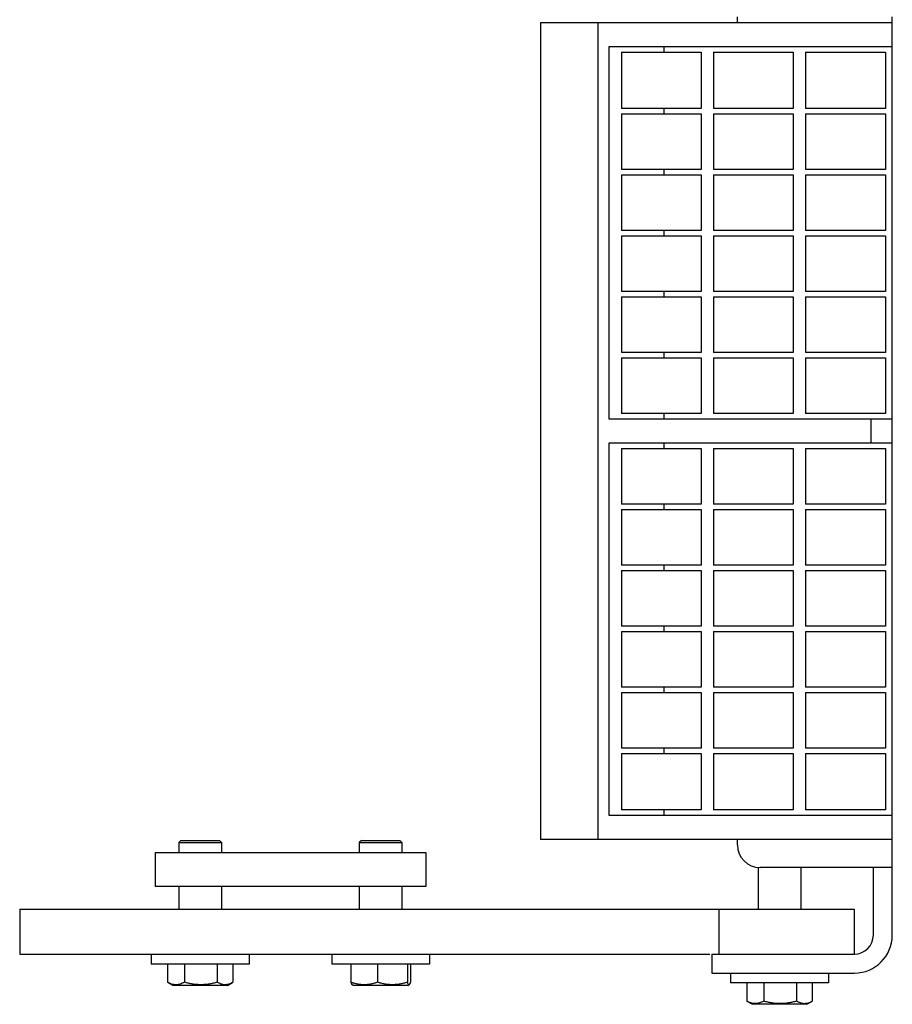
# Model space of a CAD drawing. Header units: inches. Extents: x 0 to 88, y 0 to 68.
# Tile 2 of 7: x 22.5 to 27.3, y 43.2 to 48.7. Entities that reach past the tile are written whole.
import ezdxf

# ---------------------------------------------------------------- set-up
doc = ezdxf.new("R2010")
doc.units = ezdxf.units.IN
doc.header["$LTSCALE"] = 4.84
doc.header["$MEASUREMENT"] = 0
for name, color, linetype in [('518353_WW_518353_18_BL4', 7, 'CONTINUOUS'), ('520309_BL0', 7, 'CONTINUOUS'), ('532387_BL3', 7, 'CONTINUOUS'), ('807_1830_10_1_SOLID1_BL34', 7, 'CONTINUOUS'), ('807_1830_11_1_SOLID1_BL10', 7, 'CONTINUOUS'), ('807_1830_12_1_SOLID1_BL32', 7, 'CONTINUOUS'), ('807_1830_13_1_SOLID1_BL26', 7, 'CONTINUOUS'), ('807_1830_14_1_SOLID1_BL40', 7, 'CONTINUOUS'), ('807_1830_15_1_SOLID1_BL17', 7, 'CONTINUOUS'), ('807_1830_16_1_SOLID1_BL33', 7, 'CONTINUOUS'), ('807_1830_17_1_SOLID1_BL30', 7, 'CONTINUOUS'), ('807_1830_18_1_SOLID1_BL18', 7, 'CONTINUOUS'), ('807_1830_19_1_SOLID1_BL29', 7, 'CONTINUOUS'), ('807_1830_1_1_SOLID1_BL24', 7, 'CONTINUOUS'), ('807_1830_1_SOLID1_BL35', 7, 'CONTINUOUS'), ('807_1830_20_1_SOLID1_BL41', 7, 'CONTINUOUS'), ('807_1830_21_1_SOLID1_BL46', 7, 'CONTINUOUS'), ('807_1830_22_1_SOLID1_BL7', 7, 'CONTINUOUS'), ('807_1830_23_1_SOLID1_BL27', 7, 'CONTINUOUS'), ('807_1830_24_1_SOLID1_BL39', 7, 'CONTINUOUS'), ('807_1830_25_1_SOLID1_BL37', 7, 'CONTINUOUS'), ('807_1830_26_1_SOLID1_BL36', 7, 'CONTINUOUS'), ('807_1830_27_1_SOLID1_BL12', 7, 'CONTINUOUS'), ('807_1830_28_1_SOLID1_BL25', 7, 'CONTINUOUS'), ('807_1830_29_1_SOLID1_BL44', 7, 'CONTINUOUS'), ('807_1830_2_1_SOLID1_BL21', 7, 'CONTINUOUS'), ('807_1830_30_1_SOLID1_BL13', 7, 'CONTINUOUS'), ('807_1830_31_1_SOLID1_BL31', 7, 'CONTINUOUS'), ('807_1830_32_1_SOLID1_BL14', 7, 'CONTINUOUS'), ('807_1830_33_1_SOLID1_BL45', 7, 'CONTINUOUS'), ('807_1830_34_1_SOLID1_BL16', 7, 'CONTINUOUS'), ('807_1830_35_1_SOLID1_BL23', 7, 'CONTINUOUS'), ('807_1830_36_1_SOLID1_BL11', 7, 'CONTINUOUS'), ('807_1830_3_1_SOLID1_BL15', 7, 'CONTINUOUS'), ('807_1830_4_1_SOLID1_BL38', 7, 'CONTINUOUS'), ('807_1830_5_1_SOLID1_BL20', 7, 'CONTINUOUS'), ('807_1830_6_1_SOLID1_BL42', 7, 'CONTINUOUS'), ('807_1830_7_1_SOLID1_BL43', 7, 'CONTINUOUS'), ('807_1830_8_1_SOLID1_BL28', 7, 'CONTINUOUS'), ('807_1830_9_1_SOLID1_BL22', 7, 'CONTINUOUS'), ('960616MSSF_BL1', 7, 'CONTINUOUS'), ('960616MSSF_BL2', 7, 'CONTINUOUS'), ('960616MSSF_BL6', 7, 'CONTINUOUS')]:
    doc.layers.add(name, color=color, linetype=linetype)

# ---------------------------------------------------------------- blocks, each defined once
blk = doc.blocks.new('520309_BL0', base_point=(35.2583, 33.7693))
at = {"layer": '520309_BL0', "color": 7, "linetype": 'CONTINUOUS'}
for p, q in [((22.4877, 43.7512), (27.1127, 43.7512)), ((22.4877, 43.7512), (22.4877, 43.5012)), ((26.3627, 43.7512), (26.3627, 43.5012)), ((27.1127, 43.7512), (27.1127, 43.5012)), ((22.4877, 43.5012), (26.312, 43.5012))]:
    blk.add_line(p, q, dxfattribs=at)
blk = doc.blocks.new('960616MSSF_BL1', base_point=(23.4877, 34.0114))
at = {"layer": '960616MSSF_BL1', "color": 7, "linetype": 'CONTINUOUS'}
for p, q in [((23.3814, 44.1311), (23.3696, 44.1193)), ((23.3696, 44.1193), (23.6058, 44.1193)), ((23.3696, 44.1193), (23.3696, 44.0642)), ((23.3814, 44.1311), (23.594, 44.1311)), ((23.594, 44.1311), (23.6058, 44.1193)), ((23.6058, 44.1193), (23.6058, 44.0642)), ((23.3696, 43.8762), (23.3696, 43.7512)), ((23.6058, 43.8762), (23.6058, 43.7512)), ((23.217, 43.5012), (23.217, 43.4461)), ((23.7584, 43.5012), (23.7584, 43.4461)), ((23.7584, 43.4461), (23.217, 43.4461)), ((23.3059, 43.4461), (23.3059, 43.3456)), ((23.4004, 43.4461), (23.4004, 43.3456)), ((23.5822, 43.4461), (23.5822, 43.3456)), ((23.6695, 43.4461), (23.6695, 43.3456)), ((23.3363, 43.328), (23.3079, 43.3444)), ((23.6391, 43.328), (23.6675, 43.3444)), ((23.6695, 43.3456), (23.6674, 43.3443)), ((23.6391, 43.328), (23.3363, 43.328))]:
    blk.add_line(p, q, dxfattribs=at)
for points, knots in [([(23.4004, 43.3456), (23.3966, 43.3435), (23.389, 43.3396), (23.3772, 43.3351), (23.3653, 43.3322), (23.3532, 43.3312), (23.3411, 43.3322), (23.3291, 43.3351), (23.3173, 43.3396), (23.3097, 43.3435), (23.3059, 43.3456)], [0, 0, 0, 0, 0.130291, 0.256586, 0.379356, 0.500005, 0.620657, 0.74343, 0.869718, 1, 1, 1, 1]), ([(23.5822, 43.3456), (23.5748, 43.3434), (23.5599, 43.3395), (23.5373, 43.335), (23.5144, 43.3322), (23.4913, 43.3312), (23.4682, 43.3322), (23.4453, 43.335), (23.4227, 43.3395), (23.4078, 43.3434), (23.4004, 43.3456)], [0, 0, 0, 0, 0.125001, 0.250001, 0.375001, 0.5, 0.624999, 0.749999, 0.874999, 1, 1, 1, 1]), ([(23.6674, 43.3443), (23.6639, 43.3423), (23.6571, 43.3387), (23.6465, 43.3345), (23.6356, 43.332), (23.6247, 43.3312), (23.6138, 43.3323), (23.603, 43.3353), (23.5924, 43.3398), (23.5856, 43.3435), (23.5822, 43.3456)], [0, 0, 0, 0, 0.130721, 0.256745, 0.378764, 0.498542, 0.61859, 0.741338, 0.868319, 1, 1, 1, 1])]:
    blk.add_open_spline(points, degree=3, knots=knots, dxfattribs=at)
blk = doc.blocks.new('960616MSSF_BL2', base_point=(36.3129, 34.0114))
at = {"layer": '960616MSSF_BL2', "color": 7, "linetype": 'CONTINUOUS'}
for p, q in [((24.3814, 44.1311), (24.3696, 44.1193)), ((24.3696, 44.1193), (24.6058, 44.1193)), ((24.3696, 44.1193), (24.3696, 44.0642)), ((24.3814, 44.1311), (24.594, 44.1311)), ((24.594, 44.1311), (24.6058, 44.1193)), ((24.6058, 44.1193), (24.6058, 44.0642)), ((24.3696, 43.8762), (24.3696, 43.7512)), ((24.6058, 43.8762), (24.6058, 43.7512)), ((24.217, 43.5012), (24.217, 43.4461)), ((24.7584, 43.5012), (24.7584, 43.4461)), ((24.7584, 43.4461), (24.217, 43.4461)), ((24.3224, 43.4461), (24.3224, 43.3456)), ((24.4706, 43.4461), (24.4706, 43.3456)), ((24.6359, 43.4461), (24.6359, 43.3456)), ((24.653, 43.4461), (24.653, 43.3456)), ((24.3363, 43.328), (24.3291, 43.3321)), ((24.6391, 43.328), (24.3363, 43.328)), ((24.6391, 43.328), (24.6463, 43.3321))]:
    blk.add_line(p, q, dxfattribs=at)
for points, knots in [([(24.3224, 43.3456), (24.3229, 43.3439), (24.3238, 43.3415), (24.325, 43.3385), (24.3259, 43.3366), (24.3267, 43.335), (24.3276, 43.3337), (24.3285, 43.3326), (24.3292, 43.3321), (24.3295, 43.3319)], [0, 0, 0, 0, 0.336466, 0.48492, 0.618825, 0.737301, 0.839906, 0.926985, 1, 1, 1, 1]), ([(24.4706, 43.3456), (24.4646, 43.3434), (24.4525, 43.3395), (24.434, 43.335), (24.4153, 43.3322), (24.3965, 43.3312), (24.3776, 43.3322), (24.3589, 43.335), (24.3405, 43.3395), (24.3284, 43.3434), (24.3224, 43.3456)], [0, 0, 0, 0, 0.126059, 0.251308, 0.375861, 0.500001, 0.624142, 0.748695, 0.873943, 1, 1, 1, 1]), ([(24.6359, 43.3456), (24.6292, 43.3434), (24.6157, 43.3395), (24.5951, 43.335), (24.5743, 43.3321), (24.5533, 43.3312), (24.5323, 43.3322), (24.5114, 43.335), (24.4908, 43.3395), (24.4773, 43.3434), (24.4706, 43.3456)], [0, 0, 0, 0, 0.125444, 0.250548, 0.37536, 0.5, 0.62464, 0.749452, 0.874556, 1, 1, 1, 1]), ([(24.6459, 43.3319), (24.6457, 43.3318), (24.6453, 43.3316), (24.6446, 43.3315), (24.644, 43.3315), (24.6433, 43.3317), (24.6427, 43.3321), (24.6421, 43.3327), (24.6415, 43.3334), (24.6406, 43.3346), (24.6395, 43.3364), (24.6383, 43.339), (24.6371, 43.3421), (24.6363, 43.3444), (24.6359, 43.3456)], [0, 0, 0, 0, 0.037183, 0.071711, 0.105714, 0.141449, 0.180796, 0.225089, 0.275155, 0.331414, 0.463002, 0.619582, 0.79932, 1, 1, 1, 1]), ([(24.653, 43.3456), (24.6525, 43.3439), (24.6517, 43.3415), (24.6504, 43.3385), (24.6496, 43.3366), (24.6487, 43.335), (24.6478, 43.3337), (24.6469, 43.3326), (24.6462, 43.3321), (24.6459, 43.3319)], [0, 0, 0, 0, 0.336466, 0.48492, 0.618825, 0.737301, 0.839906, 0.926985, 1, 1, 1, 1])]:
    blk.add_open_spline(points, degree=3, knots=knots, dxfattribs=at)
blk = doc.blocks.new('532387_BL3', base_point=(35.7898, 33.9883))
at = {"layer": '532387_BL3', "color": 7, "linetype": 'CONTINUOUS'}
for p, q in [((23.2377, 44.0642), (24.7377, 44.0642)), ((23.2377, 44.0642), (23.2377, 43.8762)), ((24.7377, 44.0642), (24.7377, 43.8762)), ((24.7377, 43.8762), (23.2377, 43.8762))]:
    blk.add_line(p, q, dxfattribs=at)
blk = doc.blocks.new('518353_WW_518353_18_BL4', base_point=(46.5836, 43.9853))
at = {"layer": '518353_WW_518353_18_BL4', "color": 7, "linetype": 'CONTINUOUS'}
for p, q in [((26.4652, 48.6662), (26.4652, 48.6962)), ((27.3232, 48.6662), (27.3232, 48.6962)), ((26.4652, 44.1062), (26.4652, 44.1362)), ((27.3232, 43.6062), (27.3232, 44.1362)), ((27.3232, 43.9812), (26.5902, 43.9812)), ((27.2182, 43.6062), (27.2182, 43.9812)), ((26.3232, 43.5012), (27.1132, 43.5012)), ((26.3232, 43.5012), (26.3232, 43.3962)), ((26.3232, 43.3962), (27.1132, 43.3962))]:
    blk.add_line(p, q, dxfattribs=at)
for centre, radius, start, end in [((26.5902, 44.1062), 0.125, 180, 270), ((27.1132, 43.6062), 0.21, 270, 360), ((27.1132, 43.6062), 0.105, 270, 360)]:
    blk.add_arc(centre, radius, start, end, dxfattribs=at)
blk = doc.blocks.new('960616MSSF_BL6', base_point=(37.0507, 35.1244))
at = {"layer": '960616MSSF_BL6', "color": 7, "linetype": 'CONTINUOUS'}
for p, q in [((26.5801, 43.982), (26.5801, 43.7512)), ((26.8163, 43.9812), (26.8163, 43.7512)), ((26.4275, 43.3962), (26.4275, 43.3411)), ((26.9689, 43.3962), (26.9689, 43.3411)), ((26.9689, 43.3411), (26.4275, 43.3411)), ((26.5164, 43.3411), (26.5164, 43.2406)), ((26.6109, 43.3411), (26.6109, 43.2406)), ((26.7927, 43.3411), (26.7927, 43.2406)), ((26.88, 43.3411), (26.88, 43.2406)), ((26.5468, 43.223), (26.5184, 43.2394)), ((26.8496, 43.223), (26.878, 43.2394)), ((26.88, 43.2406), (26.8779, 43.2393)), ((26.8496, 43.223), (26.5468, 43.223))]:
    blk.add_line(p, q, dxfattribs=at)
for points, knots in [([(26.6109, 43.2406), (26.6071, 43.2385), (26.5995, 43.2346), (26.5877, 43.2301), (26.5758, 43.2272), (26.5637, 43.2262), (26.5516, 43.2272), (26.5396, 43.2301), (26.5278, 43.2346), (26.5202, 43.2385), (26.5164, 43.2406)], [0, 0, 0, 0, 0.130291, 0.256586, 0.379356, 0.500005, 0.620657, 0.74343, 0.869718, 1, 1, 1, 1]), ([(26.7927, 43.2406), (26.7853, 43.2384), (26.7704, 43.2345), (26.7478, 43.23), (26.7249, 43.2272), (26.7018, 43.2262), (26.6787, 43.2272), (26.6558, 43.23), (26.6332, 43.2345), (26.6183, 43.2384), (26.6109, 43.2406)], [0, 0, 0, 0, 0.125001, 0.250001, 0.375001, 0.5, 0.624999, 0.749999, 0.874999, 1, 1, 1, 1]), ([(26.8779, 43.2393), (26.8744, 43.2373), (26.8676, 43.2337), (26.857, 43.2295), (26.8461, 43.227), (26.8352, 43.2262), (26.8243, 43.2273), (26.8135, 43.2303), (26.8029, 43.2348), (26.7961, 43.2385), (26.7927, 43.2406)], [0, 0, 0, 0, 0.130721, 0.256745, 0.378764, 0.498542, 0.61859, 0.741338, 0.868319, 1, 1, 1, 1])]:
    blk.add_open_spline(points, degree=3, knots=knots, dxfattribs=at)
blk = doc.blocks.new('807_1830_22_1_SOLID1_BL7', base_point=(38.6243, 37.9103))
at = {"layer": '807_1830_22_1_SOLID1_BL7', "color": 7, "linetype": 'CONTINUOUS'}
for p, q in [((25.3732, 48.6662), (27.3232, 48.6662)), ((25.3732, 48.6662), (25.3732, 44.1362)), ((25.6932, 44.1362), (25.6932, 48.6662)), ((27.3232, 44.1362), (27.3232, 48.6662)), ((27.3232, 48.5312), (25.7532, 48.5312)), ((25.7532, 48.5312), (25.7532, 46.4687)), ((26.0586, 48.5012), (26.0586, 48.5312)), ((26.0586, 48.1587), (26.0586, 48.1887)), ((26.0586, 47.8207), (26.0586, 47.8507)), ((26.0586, 47.4827), (26.0586, 47.5127)), ((26.0586, 47.1447), (26.0586, 47.1747)), ((26.0586, 46.8067), (26.0586, 46.8367)), ((25.7532, 46.4687), (27.3232, 46.4687)), ((26.0586, 46.4687), (26.0586, 46.4987)), ((27.2034, 46.4687), (27.2034, 46.3337)), ((27.3232, 46.3337), (25.7532, 46.3337)), ((25.7532, 46.3337), (25.7532, 44.2712)), ((26.0586, 46.3037), (26.0586, 46.3337)), ((26.0586, 45.9657), (26.0586, 45.9957)), ((26.0586, 45.6277), (26.0586, 45.6577)), ((26.0586, 45.2897), (26.0586, 45.3197)), ((26.0586, 44.9517), (26.0586, 44.9817)), ((26.0586, 44.6137), (26.0586, 44.6437)), ((25.7532, 44.2712), (27.3232, 44.2712)), ((26.0586, 44.2712), (26.0586, 44.3012)), ((27.3232, 44.1362), (25.3732, 44.1362))]:
    blk.add_line(p, q, dxfattribs=at)
blk = doc.blocks.new('807_1830_11_1_SOLID1_BL10', base_point=(37.8666, 36.2366))
at = {"layer": '807_1830_11_1_SOLID1_BL10', "color": 7, "linetype": 'CONTINUOUS'}
for p, q in [((26.8417, 44.6137), (27.2847, 44.6137)), ((26.8417, 44.6137), (26.8417, 44.3012)), ((27.2847, 44.6137), (27.2847, 44.3012)), ((27.2847, 44.3012), (26.8417, 44.3012))]:
    blk.add_line(p, q, dxfattribs=at)
blk = doc.blocks.new('807_1830_36_1_SOLID1_BL11', base_point=(26.5532, 36.3473))
at = {"layer": '807_1830_36_1_SOLID1_BL11', "color": 7, "linetype": 'CONTINUOUS'}
for p, q in [((26.3317, 44.6137), (26.7747, 44.6137)), ((26.3317, 44.6137), (26.3317, 44.3012)), ((26.7747, 44.6137), (26.7747, 44.3012)), ((26.7747, 44.3012), (26.3317, 44.3012))]:
    blk.add_line(p, q, dxfattribs=at)
blk = doc.blocks.new('807_1830_27_1_SOLID1_BL12', base_point=(26.0432, 36.3473))
at = {"layer": '807_1830_27_1_SOLID1_BL12', "color": 7, "linetype": 'CONTINUOUS'}
for p, q in [((25.8217, 44.6137), (26.2647, 44.6137)), ((25.8217, 44.6137), (25.8217, 44.3012)), ((26.2647, 44.6137), (26.2647, 44.3012)), ((26.2647, 44.3012), (25.8217, 44.3012))]:
    blk.add_line(p, q, dxfattribs=at)
blk = doc.blocks.new('807_1830_30_1_SOLID1_BL13', base_point=(38.0356, 36.4056))
at = {"layer": '807_1830_30_1_SOLID1_BL13', "color": 7, "linetype": 'CONTINUOUS'}
for p, q in [((26.8417, 44.9517), (27.2847, 44.9517)), ((26.8417, 44.9517), (26.8417, 44.6437)), ((27.2847, 44.9517), (27.2847, 44.6437)), ((27.2847, 44.6437), (26.8417, 44.6437))]:
    blk.add_line(p, q, dxfattribs=at)
blk = doc.blocks.new('807_1830_32_1_SOLID1_BL14', base_point=(26.5532, 44.7977))
at = {"layer": '807_1830_32_1_SOLID1_BL14', "color": 7, "linetype": 'CONTINUOUS'}
for p, q in [((26.3317, 44.9517), (26.7747, 44.9517)), ((26.3317, 44.9517), (26.3317, 44.6437)), ((26.7747, 44.9517), (26.7747, 44.6437)), ((26.7747, 44.6437), (26.3317, 44.6437))]:
    blk.add_line(p, q, dxfattribs=at)
blk = doc.blocks.new('807_1830_3_1_SOLID1_BL15', base_point=(26.0432, 44.7977))
at = {"layer": '807_1830_3_1_SOLID1_BL15', "color": 7, "linetype": 'CONTINUOUS'}
for p, q in [((25.8217, 44.9517), (26.2647, 44.9517)), ((25.8217, 44.9517), (25.8217, 44.6437)), ((26.2647, 44.9517), (26.2647, 44.6437)), ((26.2647, 44.6437), (25.8217, 44.6437))]:
    blk.add_line(p, q, dxfattribs=at)
blk = doc.blocks.new('807_1830_34_1_SOLID1_BL16', base_point=(38.2046, 36.5746))
at = {"layer": '807_1830_34_1_SOLID1_BL16', "color": 7, "linetype": 'CONTINUOUS'}
for p, q in [((26.8417, 45.2897), (27.2847, 45.2897)), ((26.8417, 45.2897), (26.8417, 44.9817)), ((27.2847, 45.2897), (27.2847, 44.9817)), ((27.2847, 44.9817), (26.8417, 44.9817))]:
    blk.add_line(p, q, dxfattribs=at)
blk = doc.blocks.new('807_1830_15_1_SOLID1_BL17', base_point=(26.5532, 45.1357))
at = {"layer": '807_1830_15_1_SOLID1_BL17', "color": 7, "linetype": 'CONTINUOUS'}
for p, q in [((26.3317, 45.2897), (26.7747, 45.2897)), ((26.3317, 45.2897), (26.3317, 44.9817)), ((26.7747, 45.2897), (26.7747, 44.9817)), ((26.7747, 44.9817), (26.3317, 44.9817))]:
    blk.add_line(p, q, dxfattribs=at)
blk = doc.blocks.new('807_1830_18_1_SOLID1_BL18', base_point=(26.0432, 45.1357))
at = {"layer": '807_1830_18_1_SOLID1_BL18', "color": 7, "linetype": 'CONTINUOUS'}
for p, q in [((25.8217, 45.2897), (26.2647, 45.2897)), ((25.8217, 45.2897), (25.8217, 44.9817)), ((26.2647, 45.2897), (26.2647, 44.9817)), ((26.2647, 44.9817), (25.8217, 44.9817))]:
    blk.add_line(p, q, dxfattribs=at)
blk = doc.blocks.new('807_1830_5_1_SOLID1_BL20', base_point=(38.3736, 36.7436))
at = {"layer": '807_1830_5_1_SOLID1_BL20', "color": 7, "linetype": 'CONTINUOUS'}
for p, q in [((26.8417, 45.6277), (27.2847, 45.6277)), ((26.8417, 45.6277), (26.8417, 45.3197)), ((27.2847, 45.6277), (27.2847, 45.3197)), ((27.2847, 45.3197), (26.8417, 45.3197))]:
    blk.add_line(p, q, dxfattribs=at)
blk = doc.blocks.new('807_1830_2_1_SOLID1_BL21', base_point=(26.5532, 45.4737))
at = {"layer": '807_1830_2_1_SOLID1_BL21', "color": 7, "linetype": 'CONTINUOUS'}
for p, q in [((26.3317, 45.6277), (26.7747, 45.6277)), ((26.3317, 45.6277), (26.3317, 45.3197)), ((26.7747, 45.6277), (26.7747, 45.3197)), ((26.7747, 45.3197), (26.3317, 45.3197))]:
    blk.add_line(p, q, dxfattribs=at)
blk = doc.blocks.new('807_1830_9_1_SOLID1_BL22', base_point=(26.0432, 45.4737))
at = {"layer": '807_1830_9_1_SOLID1_BL22', "color": 7, "linetype": 'CONTINUOUS'}
for p, q in [((25.8217, 45.6277), (26.2647, 45.6277)), ((25.8217, 45.6277), (25.8217, 45.3197)), ((26.2647, 45.6277), (26.2647, 45.3197)), ((26.2647, 45.3197), (25.8217, 45.3197))]:
    blk.add_line(p, q, dxfattribs=at)
blk = doc.blocks.new('807_1830_35_1_SOLID1_BL23', base_point=(38.5426, 36.9126))
at = {"layer": '807_1830_35_1_SOLID1_BL23', "color": 7, "linetype": 'CONTINUOUS'}
for p, q in [((26.8417, 45.9657), (27.2847, 45.9657)), ((26.8417, 45.9657), (26.8417, 45.6577)), ((27.2847, 45.9657), (27.2847, 45.6577)), ((27.2847, 45.6577), (26.8417, 45.6577))]:
    blk.add_line(p, q, dxfattribs=at)
blk = doc.blocks.new('807_1830_1_1_SOLID1_BL24', base_point=(26.5532, 45.8117))
at = {"layer": '807_1830_1_1_SOLID1_BL24', "color": 7, "linetype": 'CONTINUOUS'}
for p, q in [((26.3317, 45.9657), (26.7747, 45.9657)), ((26.3317, 45.9657), (26.3317, 45.6577)), ((26.7747, 45.9657), (26.7747, 45.6577)), ((26.7747, 45.6577), (26.3317, 45.6577))]:
    blk.add_line(p, q, dxfattribs=at)
blk = doc.blocks.new('807_1830_28_1_SOLID1_BL25', base_point=(26.0432, 45.8117))
at = {"layer": '807_1830_28_1_SOLID1_BL25', "color": 7, "linetype": 'CONTINUOUS'}
for p, q in [((25.8217, 45.9657), (26.2647, 45.9657)), ((25.8217, 45.9657), (25.8217, 45.6577)), ((26.2647, 45.9657), (26.2647, 45.6577)), ((26.2647, 45.6577), (25.8217, 45.6577))]:
    blk.add_line(p, q, dxfattribs=at)
blk = doc.blocks.new('807_1830_13_1_SOLID1_BL26', base_point=(38.7116, 37.0816))
at = {"layer": '807_1830_13_1_SOLID1_BL26', "color": 7, "linetype": 'CONTINUOUS'}
for p, q in [((26.8417, 46.3037), (27.2847, 46.3037)), ((26.8417, 46.3037), (26.8417, 45.9957)), ((27.2847, 46.3037), (27.2847, 45.9957)), ((27.2847, 45.9957), (26.8417, 45.9957))]:
    blk.add_line(p, q, dxfattribs=at)
blk = doc.blocks.new('807_1830_23_1_SOLID1_BL27', base_point=(26.5532, 46.1497))
at = {"layer": '807_1830_23_1_SOLID1_BL27', "color": 7, "linetype": 'CONTINUOUS'}
for p, q in [((26.3317, 46.3037), (26.7747, 46.3037)), ((26.3317, 46.3037), (26.3317, 45.9957)), ((26.7747, 46.3037), (26.7747, 45.9957)), ((26.7747, 45.9957), (26.3317, 45.9957))]:
    blk.add_line(p, q, dxfattribs=at)
blk = doc.blocks.new('807_1830_8_1_SOLID1_BL28', base_point=(26.0432, 46.1497))
at = {"layer": '807_1830_8_1_SOLID1_BL28', "color": 7, "linetype": 'CONTINUOUS'}
for p, q in [((25.8217, 46.3037), (26.2647, 46.3037)), ((25.8217, 46.3037), (25.8217, 45.9957)), ((26.2647, 46.3037), (26.2647, 45.9957)), ((26.2647, 45.9957), (25.8217, 45.9957))]:
    blk.add_line(p, q, dxfattribs=at)
blk = doc.blocks.new('807_1830_19_1_SOLID1_BL29', base_point=(38.9631, 37.3331))
at = {"layer": '807_1830_19_1_SOLID1_BL29', "color": 7, "linetype": 'CONTINUOUS'}
for p, q in [((26.8417, 46.8067), (27.2847, 46.8067)), ((26.8417, 46.8067), (26.8417, 46.4987)), ((27.2847, 46.8067), (27.2847, 46.4987)), ((27.2847, 46.4987), (26.8417, 46.4987))]:
    blk.add_line(p, q, dxfattribs=at)
blk = doc.blocks.new('807_1830_17_1_SOLID1_BL30', base_point=(26.5532, 46.6527))
at = {"layer": '807_1830_17_1_SOLID1_BL30', "color": 7, "linetype": 'CONTINUOUS'}
for p, q in [((26.3317, 46.8067), (26.7747, 46.8067)), ((26.3317, 46.8067), (26.3317, 46.4987)), ((26.7747, 46.8067), (26.7747, 46.4987)), ((26.7747, 46.4987), (26.3317, 46.4987))]:
    blk.add_line(p, q, dxfattribs=at)
blk = doc.blocks.new('807_1830_31_1_SOLID1_BL31', base_point=(26.0432, 46.6527))
at = {"layer": '807_1830_31_1_SOLID1_BL31', "color": 7, "linetype": 'CONTINUOUS'}
for p, q in [((25.8217, 46.8067), (26.2647, 46.8067)), ((25.8217, 46.8067), (25.8217, 46.4987)), ((26.2647, 46.8067), (26.2647, 46.4987)), ((26.2647, 46.4987), (25.8217, 46.4987))]:
    blk.add_line(p, q, dxfattribs=at)
blk = doc.blocks.new('807_1830_12_1_SOLID1_BL32', base_point=(39.1321, 37.5021))
at = {"layer": '807_1830_12_1_SOLID1_BL32', "color": 7, "linetype": 'CONTINUOUS'}
for p, q in [((26.8417, 47.1447), (27.2847, 47.1447)), ((26.8417, 47.1447), (26.8417, 46.8367)), ((27.2847, 47.1447), (27.2847, 46.8367)), ((27.2847, 46.8367), (26.8417, 46.8367))]:
    blk.add_line(p, q, dxfattribs=at)
blk = doc.blocks.new('807_1830_16_1_SOLID1_BL33', base_point=(26.5532, 46.9907))
at = {"layer": '807_1830_16_1_SOLID1_BL33', "color": 7, "linetype": 'CONTINUOUS'}
for p, q in [((26.3317, 47.1447), (26.7747, 47.1447)), ((26.3317, 47.1447), (26.3317, 46.8367)), ((26.7747, 47.1447), (26.7747, 46.8367)), ((26.7747, 46.8367), (26.3317, 46.8367))]:
    blk.add_line(p, q, dxfattribs=at)
blk = doc.blocks.new('807_1830_10_1_SOLID1_BL34', base_point=(26.0432, 46.9907))
at = {"layer": '807_1830_10_1_SOLID1_BL34', "color": 7, "linetype": 'CONTINUOUS'}
for p, q in [((25.8217, 47.1447), (26.2647, 47.1447)), ((25.8217, 47.1447), (25.8217, 46.8367)), ((26.2647, 47.1447), (26.2647, 46.8367)), ((26.2647, 46.8367), (25.8217, 46.8367))]:
    blk.add_line(p, q, dxfattribs=at)
blk = doc.blocks.new('807_1830_1_SOLID1_BL35', base_point=(39.3011, 37.6711))
at = {"layer": '807_1830_1_SOLID1_BL35', "color": 7, "linetype": 'CONTINUOUS'}
for p, q in [((26.8417, 47.4827), (27.2847, 47.4827)), ((26.8417, 47.4827), (26.8417, 47.1747)), ((27.2847, 47.4827), (27.2847, 47.1747)), ((27.2847, 47.1747), (26.8417, 47.1747))]:
    blk.add_line(p, q, dxfattribs=at)
blk = doc.blocks.new('807_1830_26_1_SOLID1_BL36', base_point=(26.5532, 47.3287))
at = {"layer": '807_1830_26_1_SOLID1_BL36', "color": 7, "linetype": 'CONTINUOUS'}
for p, q in [((26.3317, 47.4827), (26.7747, 47.4827)), ((26.3317, 47.4827), (26.3317, 47.1747)), ((26.7747, 47.4827), (26.7747, 47.1747)), ((26.7747, 47.1747), (26.3317, 47.1747))]:
    blk.add_line(p, q, dxfattribs=at)
blk = doc.blocks.new('807_1830_25_1_SOLID1_BL37', base_point=(26.0432, 47.3287))
at = {"layer": '807_1830_25_1_SOLID1_BL37', "color": 7, "linetype": 'CONTINUOUS'}
for p, q in [((25.8217, 47.4827), (26.2647, 47.4827)), ((25.8217, 47.4827), (25.8217, 47.1747)), ((26.2647, 47.4827), (26.2647, 47.1747)), ((26.2647, 47.1747), (25.8217, 47.1747))]:
    blk.add_line(p, q, dxfattribs=at)
blk = doc.blocks.new('807_1830_4_1_SOLID1_BL38', base_point=(39.4701, 37.8401))
at = {"layer": '807_1830_4_1_SOLID1_BL38', "color": 7, "linetype": 'CONTINUOUS'}
for p, q in [((26.8417, 47.8207), (27.2847, 47.8207)), ((26.8417, 47.8207), (26.8417, 47.5127)), ((27.2847, 47.8207), (27.2847, 47.5127)), ((27.2847, 47.5127), (26.8417, 47.5127))]:
    blk.add_line(p, q, dxfattribs=at)
blk = doc.blocks.new('807_1830_24_1_SOLID1_BL39', base_point=(26.5532, 47.6667))
at = {"layer": '807_1830_24_1_SOLID1_BL39', "color": 7, "linetype": 'CONTINUOUS'}
for p, q in [((26.3317, 47.8207), (26.7747, 47.8207)), ((26.3317, 47.8207), (26.3317, 47.5127)), ((26.7747, 47.8207), (26.7747, 47.5127)), ((26.7747, 47.5127), (26.3317, 47.5127))]:
    blk.add_line(p, q, dxfattribs=at)
blk = doc.blocks.new('807_1830_14_1_SOLID1_BL40', base_point=(26.0432, 47.6667))
at = {"layer": '807_1830_14_1_SOLID1_BL40', "color": 7, "linetype": 'CONTINUOUS'}
for p, q in [((25.8217, 47.8207), (26.2647, 47.8207)), ((25.8217, 47.8207), (25.8217, 47.5127)), ((26.2647, 47.8207), (26.2647, 47.5127)), ((26.2647, 47.5127), (25.8217, 47.5127))]:
    blk.add_line(p, q, dxfattribs=at)
blk = doc.blocks.new('807_1830_20_1_SOLID1_BL41', base_point=(39.6391, 38.0091))
at = {"layer": '807_1830_20_1_SOLID1_BL41', "color": 7, "linetype": 'CONTINUOUS'}
for p, q in [((26.8417, 48.1587), (27.2847, 48.1587)), ((26.8417, 48.1587), (26.8417, 47.8507)), ((27.2847, 48.1587), (27.2847, 47.8507)), ((27.2847, 47.8507), (26.8417, 47.8507))]:
    blk.add_line(p, q, dxfattribs=at)
blk = doc.blocks.new('807_1830_6_1_SOLID1_BL42', base_point=(26.5532, 48.0047))
at = {"layer": '807_1830_6_1_SOLID1_BL42', "color": 7, "linetype": 'CONTINUOUS'}
for p, q in [((26.3317, 48.1587), (26.7747, 48.1587)), ((26.3317, 48.1587), (26.3317, 47.8507)), ((26.7747, 48.1587), (26.7747, 47.8507)), ((26.7747, 47.8507), (26.3317, 47.8507))]:
    blk.add_line(p, q, dxfattribs=at)
blk = doc.blocks.new('807_1830_7_1_SOLID1_BL43', base_point=(26.0432, 48.0047))
at = {"layer": '807_1830_7_1_SOLID1_BL43', "color": 7, "linetype": 'CONTINUOUS'}
for p, q in [((25.8217, 48.1587), (26.2647, 48.1587)), ((25.8217, 48.1587), (25.8217, 47.8507)), ((26.2647, 48.1587), (26.2647, 47.8507)), ((26.2647, 47.8507), (25.8217, 47.8507))]:
    blk.add_line(p, q, dxfattribs=at)
blk = doc.blocks.new('807_1830_29_1_SOLID1_BL44', base_point=(39.8103, 38.1803))
at = {"layer": '807_1830_29_1_SOLID1_BL44', "color": 7, "linetype": 'CONTINUOUS'}
for p, q in [((26.8417, 48.5012), (27.2847, 48.5012)), ((26.8417, 48.5012), (26.8417, 48.1887)), ((27.2847, 48.5012), (27.2847, 48.1887)), ((27.2847, 48.1887), (26.8417, 48.1887))]:
    blk.add_line(p, q, dxfattribs=at)
blk = doc.blocks.new('807_1830_33_1_SOLID1_BL45', base_point=(26.5532, 48.345))
at = {"layer": '807_1830_33_1_SOLID1_BL45', "color": 7, "linetype": 'CONTINUOUS'}
for p, q in [((26.3317, 48.5012), (26.7747, 48.5012)), ((26.3317, 48.5012), (26.3317, 48.1887)), ((26.7747, 48.5012), (26.7747, 48.1887)), ((26.7747, 48.1887), (26.3317, 48.1887))]:
    blk.add_line(p, q, dxfattribs=at)
blk = doc.blocks.new('807_1830_21_1_SOLID1_BL46', base_point=(26.0432, 48.345))
at = {"layer": '807_1830_21_1_SOLID1_BL46', "color": 7, "linetype": 'CONTINUOUS'}
for p, q in [((25.8217, 48.5012), (26.2647, 48.5012)), ((25.8217, 48.5012), (25.8217, 48.1887)), ((26.2647, 48.5012), (26.2647, 48.1887)), ((26.2647, 48.1887), (25.8217, 48.1887))]:
    blk.add_line(p, q, dxfattribs=at)

msp = doc.modelspace()

# ---------------------------------------------------------------- block references
at = {"layer": '518353_WW_518353_18_BL4'}
msp.add_blockref('518353_WW_518353_18_BL4', (46.5836, 43.9853), dxfattribs=at)
at = {"layer": '520309_BL0'}
msp.add_blockref('520309_BL0', (35.2583, 33.7693), dxfattribs=at)
at = {"layer": '532387_BL3'}
msp.add_blockref('532387_BL3', (35.7898, 33.9883), dxfattribs=at)
at = {"layer": '807_1830_10_1_SOLID1_BL34'}
msp.add_blockref('807_1830_10_1_SOLID1_BL34', (26.0432, 46.9907), dxfattribs=at)
at = {"layer": '807_1830_11_1_SOLID1_BL10'}
msp.add_blockref('807_1830_11_1_SOLID1_BL10', (37.8666, 36.2366), dxfattribs=at)
at = {"layer": '807_1830_12_1_SOLID1_BL32'}
msp.add_blockref('807_1830_12_1_SOLID1_BL32', (39.1321, 37.5021), dxfattribs=at)
at = {"layer": '807_1830_13_1_SOLID1_BL26'}
msp.add_blockref('807_1830_13_1_SOLID1_BL26', (38.7116, 37.0816), dxfattribs=at)
at = {"layer": '807_1830_14_1_SOLID1_BL40'}
msp.add_blockref('807_1830_14_1_SOLID1_BL40', (26.0432, 47.6667), dxfattribs=at)
at = {"layer": '807_1830_15_1_SOLID1_BL17'}
msp.add_blockref('807_1830_15_1_SOLID1_BL17', (26.5532, 45.1357), dxfattribs=at)
at = {"layer": '807_1830_16_1_SOLID1_BL33'}
msp.add_blockref('807_1830_16_1_SOLID1_BL33', (26.5532, 46.9907), dxfattribs=at)
at = {"layer": '807_1830_17_1_SOLID1_BL30'}
msp.add_blockref('807_1830_17_1_SOLID1_BL30', (26.5532, 46.6527), dxfattribs=at)
at = {"layer": '807_1830_18_1_SOLID1_BL18'}
msp.add_blockref('807_1830_18_1_SOLID1_BL18', (26.0432, 45.1357), dxfattribs=at)
at = {"layer": '807_1830_19_1_SOLID1_BL29'}
msp.add_blockref('807_1830_19_1_SOLID1_BL29', (38.9631, 37.3331), dxfattribs=at)
at = {"layer": '807_1830_1_1_SOLID1_BL24'}
msp.add_blockref('807_1830_1_1_SOLID1_BL24', (26.5532, 45.8117), dxfattribs=at)
at = {"layer": '807_1830_1_SOLID1_BL35'}
msp.add_blockref('807_1830_1_SOLID1_BL35', (39.3011, 37.6711), dxfattribs=at)
at = {"layer": '807_1830_20_1_SOLID1_BL41'}
msp.add_blockref('807_1830_20_1_SOLID1_BL41', (39.6391, 38.0091), dxfattribs=at)
at = {"layer": '807_1830_21_1_SOLID1_BL46'}
msp.add_blockref('807_1830_21_1_SOLID1_BL46', (26.0432, 48.345), dxfattribs=at)
at = {"layer": '807_1830_22_1_SOLID1_BL7'}
msp.add_blockref('807_1830_22_1_SOLID1_BL7', (38.6243, 37.9103), dxfattribs=at)
at = {"layer": '807_1830_23_1_SOLID1_BL27'}
msp.add_blockref('807_1830_23_1_SOLID1_BL27', (26.5532, 46.1497), dxfattribs=at)
at = {"layer": '807_1830_24_1_SOLID1_BL39'}
msp.add_blockref('807_1830_24_1_SOLID1_BL39', (26.5532, 47.6667), dxfattribs=at)
at = {"layer": '807_1830_25_1_SOLID1_BL37'}
msp.add_blockref('807_1830_25_1_SOLID1_BL37', (26.0432, 47.3287), dxfattribs=at)
at = {"layer": '807_1830_26_1_SOLID1_BL36'}
msp.add_blockref('807_1830_26_1_SOLID1_BL36', (26.5532, 47.3287), dxfattribs=at)
at = {"layer": '807_1830_27_1_SOLID1_BL12'}
msp.add_blockref('807_1830_27_1_SOLID1_BL12', (26.0432, 36.3473), dxfattribs=at)
at = {"layer": '807_1830_28_1_SOLID1_BL25'}
msp.add_blockref('807_1830_28_1_SOLID1_BL25', (26.0432, 45.8117), dxfattribs=at)
at = {"layer": '807_1830_29_1_SOLID1_BL44'}
msp.add_blockref('807_1830_29_1_SOLID1_BL44', (39.8103, 38.1803), dxfattribs=at)
at = {"layer": '807_1830_2_1_SOLID1_BL21'}
msp.add_blockref('807_1830_2_1_SOLID1_BL21', (26.5532, 45.4737), dxfattribs=at)
at = {"layer": '807_1830_30_1_SOLID1_BL13'}
msp.add_blockref('807_1830_30_1_SOLID1_BL13', (38.0356, 36.4056), dxfattribs=at)
at = {"layer": '807_1830_31_1_SOLID1_BL31'}
msp.add_blockref('807_1830_31_1_SOLID1_BL31', (26.0432, 46.6527), dxfattribs=at)
at = {"layer": '807_1830_32_1_SOLID1_BL14'}
msp.add_blockref('807_1830_32_1_SOLID1_BL14', (26.5532, 44.7977), dxfattribs=at)
at = {"layer": '807_1830_33_1_SOLID1_BL45'}
msp.add_blockref('807_1830_33_1_SOLID1_BL45', (26.5532, 48.345), dxfattribs=at)
at = {"layer": '807_1830_34_1_SOLID1_BL16'}
msp.add_blockref('807_1830_34_1_SOLID1_BL16', (38.2046, 36.5746), dxfattribs=at)
at = {"layer": '807_1830_35_1_SOLID1_BL23'}
msp.add_blockref('807_1830_35_1_SOLID1_BL23', (38.5426, 36.9126), dxfattribs=at)
at = {"layer": '807_1830_36_1_SOLID1_BL11'}
msp.add_blockref('807_1830_36_1_SOLID1_BL11', (26.5532, 36.3473), dxfattribs=at)
at = {"layer": '807_1830_3_1_SOLID1_BL15'}
msp.add_blockref('807_1830_3_1_SOLID1_BL15', (26.0432, 44.7977), dxfattribs=at)
at = {"layer": '807_1830_4_1_SOLID1_BL38'}
msp.add_blockref('807_1830_4_1_SOLID1_BL38', (39.4701, 37.8401), dxfattribs=at)
at = {"layer": '807_1830_5_1_SOLID1_BL20'}
msp.add_blockref('807_1830_5_1_SOLID1_BL20', (38.3736, 36.7436), dxfattribs=at)
at = {"layer": '807_1830_6_1_SOLID1_BL42'}
msp.add_blockref('807_1830_6_1_SOLID1_BL42', (26.5532, 48.0047), dxfattribs=at)
at = {"layer": '807_1830_7_1_SOLID1_BL43'}
msp.add_blockref('807_1830_7_1_SOLID1_BL43', (26.0432, 48.0047), dxfattribs=at)
at = {"layer": '807_1830_8_1_SOLID1_BL28'}
msp.add_blockref('807_1830_8_1_SOLID1_BL28', (26.0432, 46.1497), dxfattribs=at)
at = {"layer": '807_1830_9_1_SOLID1_BL22'}
msp.add_blockref('807_1830_9_1_SOLID1_BL22', (26.0432, 45.4737), dxfattribs=at)
at = {"layer": '960616MSSF_BL1'}
msp.add_blockref('960616MSSF_BL1', (23.4877, 34.0114), dxfattribs=at)
at = {"layer": '960616MSSF_BL2'}
msp.add_blockref('960616MSSF_BL2', (36.3129, 34.0114), dxfattribs=at)
at = {"layer": '960616MSSF_BL6'}
msp.add_blockref('960616MSSF_BL6', (37.0507, 35.1244), dxfattribs=at)

doc.saveas('drawing.dxf')
